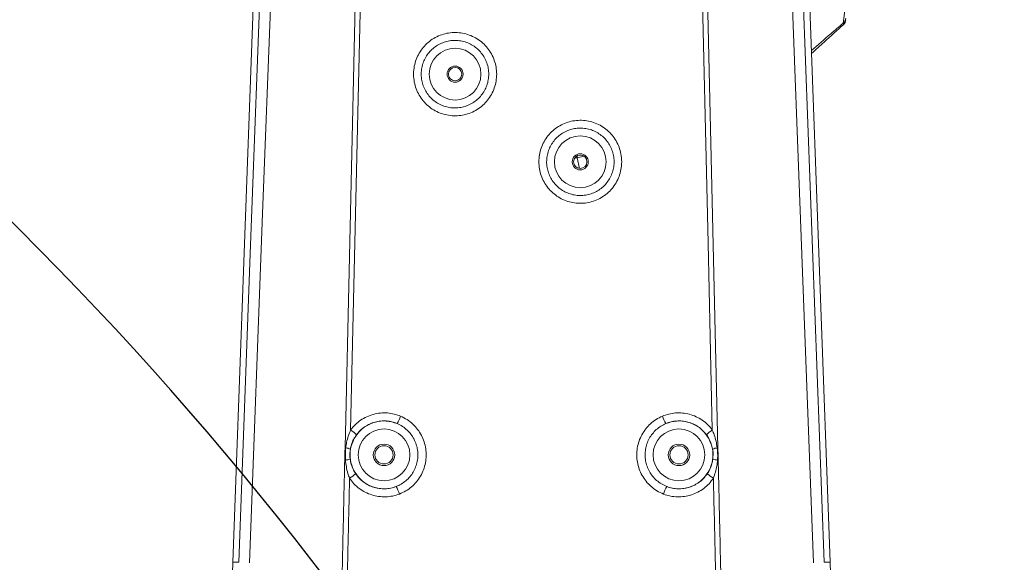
# Model space of a CAD drawing. Header units: millimetres. Extents: x 0 to 16820, y 0 to 11880.
# Tile 63 of 122: x 7979 to 8346, y 7924 to 8127. Entities that reach past the tile are written whole.
import ezdxf

# ---------------------------------------------------------------- set-up
doc = ezdxf.new("R2010")
doc.units = ezdxf.units.MM
doc.header["$LTSCALE"] = 20
doc.linetypes.add('PHANTOM', pattern=[12.7, 6.35, -1.27, 1.27, -1.27, 1.27, -1.27])
doc.styles.add('SLDTEXTSTYLE0', font='TXT', dxfattribs={"width": 0.605})
doc.dimstyles.new('SLDDIMSTYLE1', dxfattribs={"dimtxt": 140, "dimasz": 100, "dimexe": 0, "dimexo": 0.0625, "dimgap": 35, "dimtad": 1, "dimtoh": 1, "dimdec": 1, "dimrnd": 1e-09, "dimzin": 12, "dimdsep": 46, "dimtxsty": 'SLDTEXTSTYLE0', "dimsah": 1, "dimcen": 0.09, "dimadec": 0, "dimazin": 0, "dimtfac": 1, "dimtofl": 0, "dimtmove": 0, "dimatfit": 3, "dimfxl": 1, "dimfrac": 2, "dimtolj": 1, "dimtzin": 12, "dimarcsym": 0})

# ---------------------------------------------------------------- blocks, each defined once
blk = doc.blocks.new('*D12')
at = {"color": 7, "linetype": 'Continuous', "lineweight": 0}
for p, q in [((8169.5, 9516.47), (11047.1, 9516.47)), ((11017.1, 9516.47), (11017.1, 6644.47)), ((8318.2, 6644.47), (11047.1, 6644.47))]:
    blk.add_line(p, q, dxfattribs=at)
for points in [[(11017.1, 9516.47), (11002.1, 9416.47), (11032.1, 9416.47)], [(11017.1, 6644.47), (11032.1, 6744.47), (11002.1, 6744.47)]]:
    blk.add_solid(points, dxfattribs=at)
at = {"color": 7, "linetype": 'Continuous', "lineweight": 0, "insert": (10836.63, 7866.59), "char_height": 140, "attachment_point": 1, "rotation": 90, "style": 'SLDTEXTSTYLE0'}
blk.add_mtext('2872', dxfattribs=at)

msp = doc.modelspace()

# ---------------------------------------------------------------- linework, layer by layer
at = {"color": 7, "linetype": 'Continuous', "lineweight": 0}
for p, q in [((8069.56, 8238.12), (8058.1, 7924.47)), ((8280.9, 7924.47), (8269.43, 8238.12)), ((8058.1, 7924.47), (8040.37, 7439.47)), ((8296.46, 7498.79), (8280.9, 7924.47))]:
    msp.add_line(p, q, dxfattribs=at)
at = {"color": 8, "linetype": 'Continuous', "lineweight": 0}
for p, q in [((8106.17, 8154.47), (8102.05, 7973.75)), ((8234.75, 8154.47), (8239.04, 7967.09)), ((8270.11, 8154.71), (8278.66, 7924.39)), ((8285.82, 8124.92), (8285.73, 8125.53)), ((8186.54, 8075.99), (8186.54, 8075.26)), ((8189.09, 8075.85), (8186.54, 8075.26)), ((8186.54, 8075.26), (8185.68, 8075.26)), ((8187.46, 8071.28), (8186.54, 8075.26)), ((8058.1, 7924.47), (8060.33, 7924.39)), ((8060.33, 7924.39), (8060.33, 7924.39)), ((8280.9, 7924.47), (8278.66, 7924.39)), ((8278.66, 7924.39), (8278.66, 7924.39))]:
    msp.add_line(p, q, dxfattribs=at)
at = {"color": 8, "linetype": 'Continuous', "lineweight": 0, "flags": 128}
for points in [[(8060.33, 7924.39), (8064.61, 8039.48), (8068.88, 8154.71)], [(8072.99, 8154.47), (8072.24, 8134.48), (8069.22, 8054.54), (8064.31, 7924.16)], [(8099.96, 7967.09), (8101.59, 8038.49), (8104.24, 8154.47)], [(8236.94, 7973.75), (8235.36, 8043.37), (8232.82, 8154.47)], [(8274.69, 7924.16), (8270.35, 8039.25), (8266, 8154.47)], [(8099.96, 7967.09), (8099.99, 7967.09), (8100.02, 7967.09), (8100.05, 7967.09), (8100.08, 7967.09), (8100.12, 7967.09), (8100.15, 7967.09), (8100.18, 7967.09), (8100.21, 7967.09)], [(8238.78, 7967.09), (8238.82, 7967.09), (8238.85, 7967.09), (8238.88, 7967.09), (8238.91, 7967.09), (8238.94, 7967.09), (8238.98, 7967.09), (8239.01, 7967.09), (8239.04, 7967.09)], [(8099.85, 7962.51), (8099.88, 7962.5), (8099.91, 7962.5), (8099.95, 7962.5), (8099.98, 7962.5), (8100.01, 7962.5), (8100.04, 7962.5), (8100.08, 7962.5), (8100.11, 7962.5)], [(8238.89, 7962.5), (8238.92, 7962.5), (8238.95, 7962.5), (8238.99, 7962.5), (8239.02, 7962.5), (8239.05, 7962.5), (8239.08, 7962.5), (8239.11, 7962.5), (8239.14, 7962.51)]]:
    msp.add_lwpolyline(points, dxfattribs=at)
at = {"color": 8, "linetype": 'Continuous', "lineweight": 0}
for centre in [(8141, 8106.47), (8187.69, 8073.77), (8114.5, 7964.47), (8224.5, 7964.47)]:
    msp.add_circle(centre, 9.65, dxfattribs=at)
at = {"color": 7, "linetype": 'Continuous', "lineweight": 0}
for centre, radius in [((8141, 8106.47), 3), ((8141, 8106.47), 2.5), ((8187.69, 8073.77), 3), ((8187.69, 8073.77), 2.5), ((8114.5, 7964.47), 4), ((8114.5, 7964.47), 3.4), ((8224.5, 7964.47), 4), ((8224.5, 7964.47), 3.4)]:
    msp.add_circle(centre, radius, dxfattribs=at)
at = {"color": 7, "linetype": 'Continuous', "lineweight": 30}
for centre, radius, start, end in [((8169.5, 7139.47), 2377, 300, 180), ((7074.5, 7139.47), 1282, 22.84568, 82.15432)]:
    msp.add_arc(centre, radius, start, end, dxfattribs=at)
at = {"color": 7, "linetype": 'PHANTOM', "lineweight": 30}
msp.add_arc((8169.5, 7139.47), 1568.22, 354.08007, 125.91993, dxfattribs=at)
at = {"color": 8, "linetype": 'Continuous', "lineweight": 0}
for centre, radius, start, end in [((8283.71, 8127.75), 3, 312.1368, 352.9764), ((8114.5, 7964.47), 12.65, 67.3245, 290.9702), ((8104.05, 7985.12), 17.76, 329.6279, 339.5061), ((8234.95, 7985.12), 17.76, 200.4939, 210.3721), ((8224.5, 7964.47), 12.65, 249.0298, 112.6755), ((8091.58, 7958.5), 18.5, 46.7961, 55.5327), ((8247.41, 7958.5), 18.5, 124.4673, 133.2039), ((8099.35, 7960.62), 6.52, 66.6599, 82.3914), ((8239.65, 7960.62), 6.52, 97.6086, 113.3401), ((8099.54, 7969.03), 6.56, 275.01, 290.6586), ((8239.46, 7969.03), 6.56, 249.3414, 264.99), ((8091.75, 7971.66), 18.73, 301.883, 310.5154), ((8247.24, 7971.66), 18.73, 229.4846, 238.117), ((8103.31, 7944.09), 17.9, 18.8057, 28.6068), ((8235.68, 7944.09), 17.9, 151.3932, 161.1943)]:
    msp.add_arc(centre, radius, start, end, dxfattribs=at)
at = {"color": 7, "linetype": 'Continuous', "lineweight": 0}
msp.add_arc((8283.81, 8127.15), 3, 312.1644, 353, dxfattribs=at)
at = {"color": 8, "linetype": 'Continuous', "lineweight": 0}
for points, knots in [([(8285.73, 8125.53), (8285.76, 8125.66), (8285.82, 8125.93), (8285.98, 8127.09), (8286.2, 8128.92), (8286.46, 8131.36), (8286.77, 8134.31), (8287.11, 8137.77), (8287.51, 8141.84), (8287.97, 8146.54), (8288.28, 8149.84), (8288.45, 8151.56)], [0, 0, 0, 0, 0.107987, 0.215876, 0.325959, 0.435968, 0.534994, 0.634065, 0.752412, 0.870906, 1, 1, 1, 1]), ([(8285.73, 8125.53), (8284.19, 8124.19), (8280.26, 8120.77), (8276.32, 8117.36), (8273.92, 8115.29)], [0, 0, 0, 0, 0.391255, 1, 1, 1, 1]), ([(8156.51, 8106.47), (8156.46, 8105.59), (8156.38, 8103.85), (8155.7, 8101.3), (8154.63, 8098.9), (8153.17, 8096.71), (8151.36, 8094.8), (8149.26, 8093.22), (8146.92, 8092.02), (8144.42, 8091.23), (8141.82, 8090.87), (8139.19, 8090.95), (8136.63, 8091.48), (8134.18, 8092.42), (8131.93, 8093.77), (8129.94, 8095.48), (8128.26, 8097.5), (8126.94, 8099.77), (8126.03, 8102.24), (8125.49, 8105.03), (8125.49, 8107.89), (8126.03, 8110.69), (8126.94, 8113.16), (8128.26, 8115.43), (8129.94, 8117.45), (8131.93, 8119.16), (8134.18, 8120.51), (8136.63, 8121.45), (8139.2, 8121.98), (8141.83, 8122.06), (8144.43, 8121.7), (8146.93, 8120.9), (8149.27, 8119.7), (8151.36, 8118.12), (8153.17, 8116.22), (8154.63, 8114.03), (8155.7, 8111.64), (8156.37, 8109.09), (8156.46, 8107.34), (8156.51, 8106.47)], [0, 0, 0, 0, 0.0268273, 0.0536545, 0.0805478, 0.107441, 0.1343257, 0.16121, 0.1880577, 0.2149051, 0.2417116, 0.2685179, 0.2953089, 0.3221, 0.3489129, 0.375726, 0.4025801, 0.4294346, 0.4563152, 0.4831961, 0.5167947, 0.5436629, 0.5705308, 0.5973768, 0.6242223, 0.6510595, 0.6778964, 0.7047376, 0.7315786, 0.7584218, 0.7852652, 0.8120998, 0.8389346, 0.865757, 0.8925797, 0.9194019, 0.9462244, 0.9731122, 1, 1, 1, 1]), ([(8153.56, 8106.47), (8153.56, 8106.47), (8153.56, 8107.17), (8153.44, 8108.59), (8152.9, 8110.65), (8152.03, 8112.6), (8150.84, 8114.37), (8149.37, 8115.92), (8147.67, 8117.2), (8145.76, 8118.18), (8143.73, 8118.82), (8141.6, 8119.11), (8139.48, 8119.04), (8137.38, 8118.61), (8135.4, 8117.84), (8133.56, 8116.75), (8131.95, 8115.37), (8130.58, 8113.73), (8129.52, 8111.9), (8128.77, 8109.9), (8128.33, 8107.63), (8128.33, 8105.32), (8128.76, 8103.06), (8129.5, 8101.07), (8130.57, 8099.22), (8131.93, 8097.59), (8133.55, 8096.2), (8135.36, 8095.11), (8137.36, 8094.33), (8139.43, 8093.9), (8141.57, 8093.82), (8143.68, 8094.1), (8145.73, 8094.74), (8147.62, 8095.71), (8149.35, 8096.99), (8150.82, 8098.53), (8152.02, 8100.32), (8152.89, 8102.25), (8153.45, 8104.33), (8153.52, 8105.75), (8153.56, 8106.47)], [0, 0, 0, 0, 0.000092, 0.026566, 0.05381, 0.08028, 0.107518, 0.134005, 0.161262, 0.187769, 0.215047, 0.241552, 0.268826, 0.295298, 0.322538, 0.348964, 0.376155, 0.402552, 0.429711, 0.456106, 0.483262, 0.516735, 0.543145, 0.570316, 0.596725, 0.623898, 0.650305, 0.677475, 0.703901, 0.73109, 0.757559, 0.784795, 0.811313, 0.838602, 0.865147, 0.892466, 0.919002, 0.946312, 0.972772, 1, 1, 1, 1]), ([(8172.24, 8073.77), (8172.29, 8074.64), (8172.37, 8076.38), (8173.05, 8078.91), (8174.11, 8081.3), (8175.57, 8083.49), (8177.38, 8085.39), (8179.47, 8086.97), (8181.81, 8088.16), (8184.31, 8088.96), (8186.9, 8089.31), (8189.52, 8089.23), (8192.08, 8088.7), (8194.52, 8087.75), (8196.76, 8086.41), (8198.75, 8084.71), (8200.42, 8082.7), (8201.73, 8080.43), (8202.64, 8077.98), (8203.18, 8075.2), (8203.18, 8072.35), (8202.64, 8069.57), (8201.73, 8067.11), (8200.41, 8064.84), (8198.74, 8062.83), (8196.75, 8061.13), (8194.5, 8059.78), (8192.05, 8058.84), (8189.48, 8058.31), (8186.87, 8058.24), (8184.27, 8058.6), (8181.78, 8059.4), (8179.45, 8060.59), (8177.36, 8062.17), (8175.56, 8064.06), (8174.11, 8066.24), (8173.05, 8068.63), (8172.37, 8071.16), (8172.29, 8072.9), (8172.24, 8073.77)], [0, 0, 0, 0, 0.026813, 0.053625, 0.080517, 0.107409, 0.134314, 0.161218, 0.188101, 0.214984, 0.241826, 0.268668, 0.295477, 0.322286, 0.349087, 0.375889, 0.402706, 0.429523, 0.456361, 0.4832, 0.516748, 0.543606, 0.570464, 0.597332, 0.624199, 0.651076, 0.677952, 0.704829, 0.731706, 0.758567, 0.785429, 0.81226, 0.839091, 0.865893, 0.892697, 0.919491, 0.946287, 0.973143, 1, 1, 1, 1]), ([(8175.14, 8073.77), (8175.14, 8073.77), (8175.14, 8073.07), (8175.26, 8071.66), (8175.79, 8069.61), (8176.67, 8067.66), (8177.84, 8065.9), (8179.31, 8064.35), (8181.01, 8063.08), (8182.91, 8062.1), (8184.93, 8061.46), (8187.06, 8061.16), (8189.18, 8061.23), (8191.28, 8061.65), (8193.26, 8062.42), (8195.1, 8063.51), (8196.71, 8064.89), (8198.08, 8066.53), (8199.14, 8068.36), (8199.89, 8070.36), (8200.33, 8072.61), (8200.33, 8074.92), (8199.9, 8077.17), (8199.16, 8079.15), (8198.09, 8081), (8196.74, 8082.62), (8195.13, 8084.01), (8193.31, 8085.1), (8191.32, 8085.88), (8189.25, 8086.31), (8187.11, 8086.39), (8185, 8086.1), (8182.96, 8085.47), (8181.06, 8084.5), (8179.34, 8083.22), (8177.87, 8081.68), (8176.67, 8079.9), (8175.81, 8077.97), (8175.25, 8075.9), (8175.18, 8074.49), (8175.14, 8073.77)], [0, 0, 0, 0, 0.000084, 0.026514, 0.053711, 0.080138, 0.107331, 0.13379, 0.161016, 0.187518, 0.214789, 0.241318, 0.268617, 0.295137, 0.322427, 0.348905, 0.376152, 0.402581, 0.429774, 0.456165, 0.483317, 0.516743, 0.543112, 0.570242, 0.596619, 0.623757, 0.650161, 0.677327, 0.70378, 0.730997, 0.757509, 0.78479, 0.811344, 0.838671, 0.865229, 0.892562, 0.919083, 0.946378, 0.972805, 1, 1, 1, 1]), ([(8102.05, 7973.75), (8102.6, 7974.43), (8103.7, 7975.78), (8105.75, 7977.43), (8108.04, 7978.74), (8110.53, 7979.65), (8113.14, 7980.13), (8115.75, 7980.15), (8118.3, 7979.77), (8119.89, 7979.19), (8120.69, 7978.9)], [0, 0, 0, 0, 0.125087, 0.250173, 0.376905, 0.503636, 0.630138, 0.75664, 0.87832, 1, 1, 1, 1]), ([(8119.37, 7976.14), (8118.06, 7976.56), (8116.06, 7977.19), (8113.25, 7977.13), (8111.13, 7976.76), (8109.11, 7976.02), (8107.25, 7974.96), (8105.59, 7973.62), (8104.7, 7972.53), (8104.25, 7971.98)], [0, 0, 0, 0, 0.242778, 0.369454, 0.49613, 0.62299, 0.749848, 0.874925, 1, 1, 1, 1]), ([(8120.69, 7978.9), (8121.51, 7978.5), (8123.16, 7977.7), (8125.29, 7976), (8127.09, 7974.01), (8128.51, 7971.78), (8129.53, 7969.33), (8130.14, 7966.75), (8130.29, 7964.1), (8130.01, 7961.46), (8129.29, 7958.91), (8128.16, 7956.52), (8126.64, 7954.36), (8124.79, 7952.48), (8122.65, 7950.93), (8121.05, 7950.21), (8120.25, 7949.85)], [0, 0, 0, 0, 0.073934, 0.147869, 0.218946, 0.290024, 0.361181, 0.432339, 0.503498, 0.574658, 0.645719, 0.71678, 0.787638, 0.858495, 0.929248, 1, 1, 1, 1]), ([(8218.74, 7949.85), (8217.91, 7950.23), (8216.24, 7950.98), (8214.05, 7952.61), (8212.2, 7954.55), (8210.71, 7956.74), (8209.62, 7959.16), (8208.93, 7961.72), (8208.7, 7964.36), (8208.9, 7967.01), (8209.55, 7969.58), (8210.61, 7972), (8212.06, 7974.21), (8213.86, 7976.14), (8215.94, 7977.76), (8217.52, 7978.52), (8218.31, 7978.9)], [0, 0, 0, 0, 0.073941, 0.147883, 0.218963, 0.290044, 0.361204, 0.432364, 0.503527, 0.574689, 0.64575, 0.71681, 0.787662, 0.858513, 0.929257, 1, 1, 1, 1]), ([(8218.31, 7978.9), (8219.09, 7979.19), (8220.67, 7979.77), (8223.2, 7980.15), (8225.81, 7980.13), (8228.41, 7979.67), (8230.9, 7978.77), (8233.2, 7977.46), (8235.27, 7975.8), (8236.39, 7974.43), (8236.94, 7973.75)], [0, 0, 0, 0, 0.120338, 0.240675, 0.367276, 0.493877, 0.620336, 0.746795, 0.873397, 1, 1, 1, 1]), ([(8234.75, 7971.98), (8234.29, 7972.54), (8233.39, 7973.64), (8231.71, 7974.99), (8229.84, 7976.04), (8227.82, 7976.77), (8225.71, 7977.13), (8222.91, 7977.19), (8220.92, 7976.55), (8219.62, 7976.14)], [0, 0, 0, 0, 0.126588, 0.253179, 0.379762, 0.506347, 0.633119, 0.759891, 1, 1, 1, 1]), ([(8100.21, 7967.09), (8100.31, 7967.78), (8100.53, 7969.26), (8101.11, 7971.51), (8101.74, 7973), (8102.05, 7973.75)], [0, 0, 0, 0, 0.301673, 0.648591, 1, 1, 1, 1]), ([(8119.02, 7952.65), (8119.67, 7952.94), (8120.96, 7953.51), (8122.69, 7954.76), (8124.21, 7956.28), (8125.43, 7958.02), (8126.36, 7959.96), (8126.95, 7962.02), (8127.18, 7964.16), (8127.05, 7966.29), (8126.57, 7968.39), (8125.74, 7970.36), (8124.58, 7972.18), (8123.13, 7973.78), (8121.39, 7975.17), (8120.05, 7975.81), (8119.37, 7976.14)], [0, 0, 0, 0, 0.0697723, 0.1415638, 0.2114156, 0.2832873, 0.3533088, 0.4253619, 0.4954677, 0.5676117, 0.6377278, 0.7098835, 0.77995, 0.8520546, 0.924875, 1, 1, 1, 1]), ([(8219.62, 7976.14), (8218.99, 7975.84), (8217.71, 7975.22), (8216.02, 7973.92), (8214.55, 7972.36), (8213.37, 7970.58), (8212.5, 7968.61), (8211.98, 7966.54), (8211.81, 7964.39), (8212, 7962.27), (8212.55, 7960.18), (8213.44, 7958.24), (8214.65, 7956.45), (8216.15, 7954.9), (8217.93, 7953.57), (8219.28, 7952.96), (8219.97, 7952.65)], [0, 0, 0, 0, 0.06977, 0.141559, 0.211411, 0.283282, 0.353306, 0.425362, 0.495471, 0.567617, 0.637733, 0.709889, 0.779953, 0.852055, 0.924875, 1, 1, 1, 1]), ([(8236.94, 7973.75), (8237.2, 7973.16), (8238.12, 7971.03), (8238.5, 7968.74), (8238.78, 7967.09)], [0, 0, 0, 0, 0.277464, 1, 1, 1, 1]), ([(8104.25, 7971.98), (8103.87, 7971.41), (8103.09, 7970.25), (8102.33, 7968.42), (8102.06, 7967.17), (8101.93, 7966.61)], [0, 0, 0, 0, 0.349194, 0.708523, 1, 1, 1, 1]), ([(8237.06, 7966.61), (8236.91, 7967.28), (8236.6, 7968.65), (8235.79, 7970.45), (8235.07, 7971.51), (8234.75, 7971.98)], [0, 0, 0, 0, 0.350821, 0.711767, 1, 1, 1, 1]), ([(8099.85, 7962.51), (8099.88, 7963.34), (8099.92, 7964.87), (8099.94, 7966.4), (8099.96, 7967.09)], [0, 0, 0, 0, 0.54489, 1, 1, 1, 1]), ([(8100.11, 7962.5), (8100.07, 7963.86), (8100.03, 7965.39), (8100.19, 7966.91), (8100.21, 7967.09)], [0, 0, 0, 0, 0.884902, 1, 1, 1, 1]), ([(8101.93, 7966.61), (8101.82, 7965.52), (8101.68, 7964.27), (8101.83, 7963.04), (8101.85, 7962.9)], [0, 0, 0, 0, 0.879634, 1, 1, 1, 1]), ([(8237.15, 7962.9), (8237.21, 7963.99), (8237.29, 7965.24), (8237.09, 7966.46), (8237.06, 7966.61)], [0, 0, 0, 0, 0.879633, 1, 1, 1, 1]), ([(8238.78, 7967.09), (8238.88, 7965.73), (8239, 7964.2), (8238.9, 7962.68), (8238.89, 7962.5)], [0, 0, 0, 0, 0.884749, 1, 1, 1, 1]), ([(8239.04, 7967.09), (8239.05, 7966.26), (8239.08, 7964.73), (8239.12, 7963.2), (8239.14, 7962.51)], [0, 0, 0, 0, 0.54489, 1, 1, 1, 1]), ([(8081.95, 7174.95), (8083.8, 7255.09), (8085.75, 7339.65), (8087.76, 7428.62), (8088.05, 7441.87), (8088.35, 7455.11), (8088.95, 7481.59), (8091.33, 7586.66), (8094.35, 7719.28), (8097.1, 7842.31), (8098.24, 7890.29), (8098.75, 7914.32), (8099.28, 7938.41), (8099.66, 7954.47), (8099.85, 7962.51)], [0, 0, 0, 0, 0.304907, 0.321709, 0.338506, 0.355334, 0.372164, 0.439491, 0.755854, 0.87787, 0.908378, 0.93888, 0.969437, 1, 1, 1, 1]), ([(8101.64, 7955.76), (8101.41, 7956.36), (8100.59, 7958.52), (8100.31, 7960.83), (8100.11, 7962.5)], [0, 0, 0, 0, 0.277531, 1, 1, 1, 1]), ([(8101.85, 7962.9), (8101.97, 7962.22), (8102.22, 7960.83), (8102.95, 7959), (8103.62, 7957.91), (8103.92, 7957.42)], [0, 0, 0, 0, 0.350783, 0.711691, 1, 1, 1, 1]), ([(8235.08, 7957.42), (8235.43, 7958), (8236.14, 7959.18), (8236.82, 7961.03), (8237.04, 7962.3), (8237.15, 7962.9)], [0, 0, 0, 0, 0.343015, 0.695663, 1, 1, 1, 1]), ([(8238.89, 7962.5), (8238.82, 7961.77), (8238.61, 7959.47), (8237.86, 7957.26), (8237.35, 7955.76)], [0, 0, 0, 0, 0.3151935, 1, 1, 1, 1]), ([(8239.14, 7962.51), (8239.34, 7953.74), (8239.64, 7940.6), (8240.05, 7923.07), (8240.35, 7908.68), (8240.7, 7893.08), (8241.22, 7870.62), (8242.13, 7831.3), (8244.76, 7714.63), (8247.66, 7586.89), (8250.21, 7474.26), (8251.05, 7437.1), (8251.56, 7414.77), (8252.92, 7355.17), (8254.75, 7275.23), (8256.41, 7202.74), (8257.05, 7174.95)], [0, 0, 0, 0, 0.033338, 0.050007, 0.066681, 0.08809, 0.109501, 0.152322, 0.237964, 0.554332, 0.639208, 0.667525, 0.695852, 0.72418, 0.894273, 1, 1, 1, 1]), ([(8101.64, 7955.76), (8101.46, 7947.65), (8101.18, 7935.48), (8100.81, 7919.26), (8100.39, 7899.73), (8099.76, 7872.88), (8098.68, 7827.24), (8095.99, 7710.04), (8093.09, 7581.94), (8090.39, 7469.32), (8089.64, 7432.15), (8089.09, 7409.81), (8087.68, 7350.21), (8085.93, 7271.91), (8084.31, 7201.06), (8083.71, 7174.91)], [0, 0, 0, 0, 0.031119, 0.046678, 0.062248, 0.106113, 0.149978, 0.237708, 0.556787, 0.642391, 0.670954, 0.699533, 0.728112, 0.899665, 1, 1, 1, 1]), ([(8120.25, 7949.85), (8119.42, 7949.58), (8117.75, 7949.03), (8115.12, 7948.74), (8112.48, 7948.88), (8109.89, 7949.46), (8107.45, 7950.47), (8105.21, 7951.88), (8103.22, 7953.63), (8102.17, 7955.05), (8101.64, 7955.76)], [0, 0, 0, 0, 0.1247609, 0.2495219, 0.3746514, 0.4997816, 0.624768, 0.7497549, 0.8748774, 1, 1, 1, 1]), ([(8103.92, 7957.42), (8104.34, 7956.85), (8105.2, 7955.7), (8106.82, 7954.28), (8108.63, 7953.15), (8110.62, 7952.33), (8112.72, 7951.86), (8114.86, 7951.75), (8116.99, 7951.98), (8118.35, 7952.43), (8119.02, 7952.65)], [0, 0, 0, 0, 0.125022, 0.250046, 0.375063, 0.500081, 0.625281, 0.750481, 0.875241, 1, 1, 1, 1]), ([(8237.35, 7955.76), (8236.83, 7955.06), (8235.8, 7953.66), (8233.83, 7951.91), (8231.6, 7950.5), (8229.15, 7949.47), (8226.57, 7948.89), (8223.93, 7948.73), (8221.31, 7949.03), (8219.59, 7949.53), (8218.76, 7949.85), (8218.74, 7949.85)], [0, 0, 0, 0, 0.123613, 0.247225, 0.372478, 0.49773, 0.62277, 0.747808, 0.872647, 0.997485, 1, 1, 1, 1]), ([(8219.97, 7952.65), (8219.98, 7952.65), (8220.66, 7952.39), (8222.05, 7951.99), (8224.18, 7951.74), (8226.32, 7951.87), (8228.42, 7952.34), (8230.4, 7953.17), (8232.21, 7954.31), (8233.81, 7955.72), (8234.66, 7956.86), (8235.08, 7957.42)], [0, 0, 0, 0, 0.002513, 0.127351, 0.252189, 0.377299, 0.502409, 0.627692, 0.752974, 0.876488, 1, 1, 1, 1]), ([(8255.28, 7174.91), (8253.43, 7255.5), (8251.48, 7340.65), (8249.46, 7430.36), (8249.15, 7444.05), (8248.83, 7457.72), (8248.2, 7485.08), (8245.76, 7590.87), (8242.71, 7722.16), (8239.97, 7842.77), (8238.87, 7887.89), (8238.42, 7907.96), (8238.05, 7925.56), (8237.7, 7940.66), (8237.47, 7950.72), (8237.35, 7955.76)], [0, 0, 0, 0, 0.30924, 0.326745, 0.344245, 0.361778, 0.379312, 0.449452, 0.768528, 0.884215, 0.913138, 0.942059, 0.961368, 0.980684, 1, 1, 1, 1])]:
    msp.add_open_spline(points, degree=3, knots=knots, dxfattribs=at)
at = {"color": 7, "linetype": 'Continuous', "lineweight": 0}
msp.add_open_spline([(8273.96, 8114.18), (8275.53, 8115.6), (8279.53, 8119.22), (8283.53, 8122.84), (8285.95, 8125.04)], degree=3, knots=[0, 0, 0, 0, 0.39271, 1, 1, 1, 1], dxfattribs=at)

# ---------------------------------------------------------------- dimensions: what is measured, and where the dimension line sits
dim = msp.add_linear_dim(base=(11017.1, 6644.47), p1=(8169.5, 9516.47), p2=(8318.2, 6644.47), angle=90, dimstyle='SLDDIMSTYLE1', dxfattribs=at)
dim.commit()
dim.dimension.update_dxf_attribs({"geometry": '*D12', "text_midpoint": (11017.1, 8080.47), "dimtype": 160})

doc.saveas('drawing.dxf')
